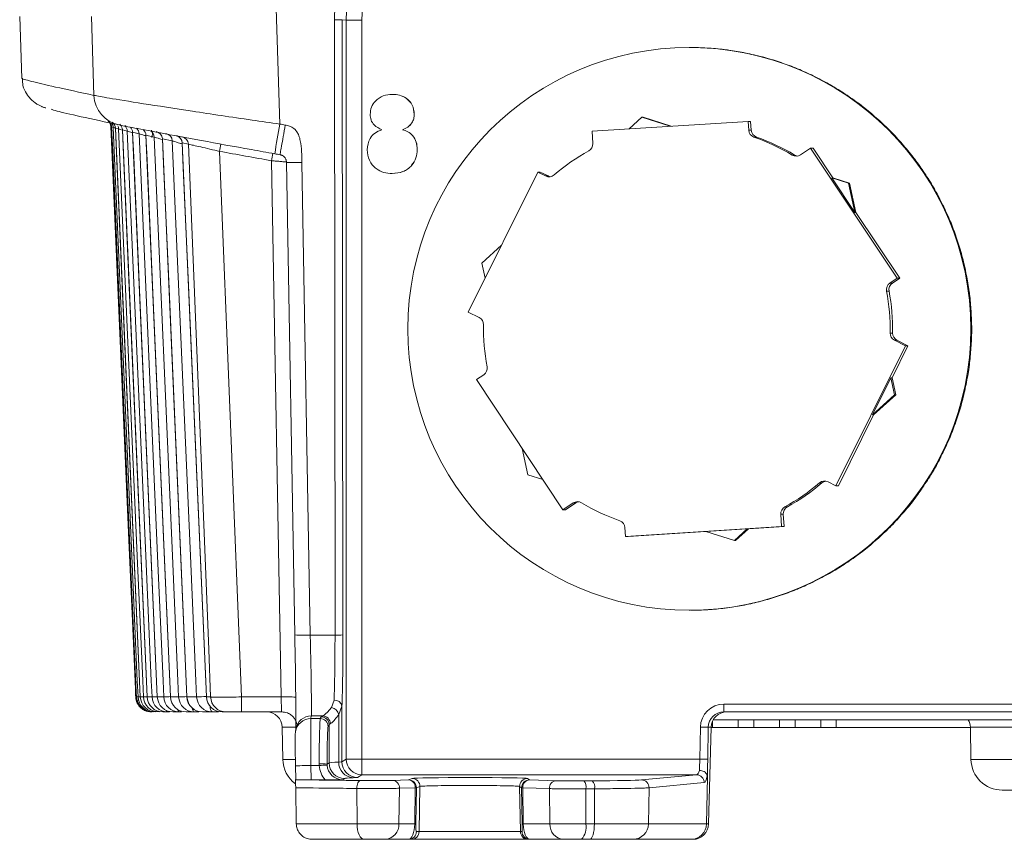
# Model space of a CAD drawing. Header units: millimetres. Extents: x 0 to 420, y 0 to 297.
# Tile 7 of 30: x 43 to 75, y 195 to 221. Entities that reach past the tile are written whole.
import ezdxf

# ---------------------------------------------------------------- set-up
doc = ezdxf.new("R2010")
doc.units = ezdxf.units.MM

msp = doc.modelspace()

# ---------------------------------------------------------------- linework, layer by layer
at = {"color": 7, "linetype": 'Continuous', "lineweight": 15}
for p, q in [((43.17165, 221.42808), (43.24114, 219.43836)), ((64.6738, 220.43383), (64.64456, 220.43383)), ((55.12144, 218.92933), (55.1229, 218.92933)), ((55.82462, 218.29693), (55.82609, 218.29693)), ((62.71525, 217.82244), (63.12547, 218.19592)), ((63.12547, 218.19592), (64.03502, 217.9059)), ((63.1625, 218.19592), (63.12547, 218.19592)), ((64.06593, 217.90785), (63.1625, 218.19592)), ((46.09246, 217.90111), (46.89151, 199.59971)), ((66.53, 218.06367), (61.52523, 217.74719)), ((66.54781, 217.78206), (66.53, 218.06367)), ((66.61042, 218.06367), (66.53, 218.06367)), ((66.62823, 217.78206), (66.61042, 218.06367)), ((46.24087, 217.848), (47.03797, 199.5997)), ((46.46517, 217.79024), (47.26014, 199.59969)), ((46.79109, 217.7134), (47.58324, 199.59967)), ((47.21885, 217.61776), (48.00747, 199.59966)), ((55.4449, 217.79714), (55.44637, 217.79714)), ((61.52523, 217.74719), (61.5501, 217.35391)), ((47.74868, 217.50367), (48.53309, 199.59963)), ((47.75, 217.50455), (47.75271, 217.50385)), ((48.38085, 217.37158), (49.1604, 199.59961)), ((48.38271, 217.37243), (48.38532, 217.37177)), ((55.92106, 217.16022), (55.92252, 217.16022)), ((68.53534, 217.20891), (68.2072, 216.99073)), ((71.31178, 213.03268), (68.53534, 217.20891)), ((68.61575, 217.20891), (68.53534, 217.20891)), ((69.25006, 216.2548), (68.61575, 217.20891)), ((51.99464, 201.59145), (51.72489, 216.75154)), ((55.11741, 216.38969), (55.11888, 216.38969)), ((59.78236, 216.43782), (57.55404, 211.94512)), ((60.03513, 216.31243), (59.78236, 216.43782)), ((59.86278, 216.43782), (59.78236, 216.43782)), ((60.11555, 216.31243), (59.86278, 216.43782)), ((69.21303, 216.2548), (69.25006, 216.2548)), ((69.21303, 216.2548), (69.95097, 215.14483)), ((69.21303, 216.2548), (69.74574, 216.08494)), ((69.78278, 216.08494), (69.25006, 216.2548)), ((69.74574, 216.08494), (69.95097, 215.14483)), ((69.78278, 216.08494), (69.74574, 216.08494)), ((69.988, 215.14483), (69.78278, 216.08494)), ((69.988, 215.14483), (69.95097, 215.14483)), ((71.3922, 213.03268), (69.988, 215.14483)), ((57.98725, 213.51782), (58.61966, 214.09359)), ((58.09324, 213.03226), (57.98725, 213.51782)), ((71.07682, 212.87646), (71.31178, 213.03268)), ((71.15724, 212.87646), (71.3922, 213.03268)), ((71.3922, 213.03268), (71.31178, 213.03268)), ((57.55404, 211.94512), (57.90705, 211.77002)), ((71.57424, 210.86855), (71.22124, 211.04365)), ((71.65466, 210.86855), (71.30166, 211.04365)), ((69.34593, 206.37585), (71.57424, 210.86855)), ((71.14558, 209.84215), (71.65466, 210.86855)), ((71.65466, 210.86855), (71.57424, 210.86855)), ((58.05146, 209.93721), (57.8165, 209.78098)), ((57.8165, 209.78098), (60.59295, 205.60476)), ((71.10854, 209.84215), (70.51629, 208.64805)), ((71.10854, 209.84215), (71.14558, 209.84215)), ((71.10854, 209.84215), (71.2278, 209.29585)), ((71.26483, 209.29585), (71.14558, 209.84215)), ((71.2278, 209.29585), (70.51629, 208.64805)), ((70.55332, 208.64805), (71.26483, 209.29585)), ((71.26483, 209.29585), (71.2278, 209.29585)), ((69.42634, 206.37585), (70.55332, 208.64805)), ((70.55332, 208.64805), (70.51629, 208.64805)), ((59.46931, 206.72873), (59.28529, 207.57169)), ((59.94697, 206.57642), (59.46931, 206.72873)), ((69.09315, 206.50124), (69.34593, 206.37585)), ((69.42634, 206.37585), (69.34593, 206.37585)), ((60.59295, 205.60476), (60.92109, 205.82294)), ((60.67336, 205.60476), (60.59295, 205.60476)), ((60.67336, 205.60476), (61.0015, 205.82294)), ((67.60305, 205.06648), (67.57818, 205.45976)), ((67.68347, 205.06648), (67.6586, 205.45976)), ((62.58048, 205.03161), (62.59828, 204.75)), ((62.59828, 204.75), (67.60305, 205.06648)), ((66.50304, 204.99418), (65.17284, 204.91006)), ((66.08958, 204.61775), (65.17284, 204.91006)), ((66.50304, 204.99418), (66.08958, 204.61775)), ((66.12662, 204.61775), (66.54007, 204.99418)), ((66.50304, 204.99418), (66.54007, 204.99418)), ((66.54007, 204.99418), (67.68347, 205.06648)), ((67.68347, 205.06648), (67.60305, 205.06648)), ((62.6787, 204.75), (62.59828, 204.75)), ((62.6787, 204.75), (65.17897, 204.90811)), ((66.12662, 204.61775), (66.08958, 204.61775)), ((64.64456, 202.37983), (64.6738, 202.37983)), ((46.91038, 199.7423), (46.91891, 199.59971)), ((47.03797, 199.5997), (47.03809, 199.59971)), ((47.26014, 199.59969), (47.26044, 199.59971)), ((47.41101, 199.12008), (47.39308, 199.12008)), ((47.9153, 199.12008), (47.76116, 199.12008)), ((47.97109, 199.12008), (47.9153, 199.12008)), ((48.29057, 199.12008), (48.08426, 199.12008)), ((48.36433, 199.12008), (48.29057, 199.12008)), ((48.7671, 199.12008), (48.50849, 199.12008)), ((48.92095, 199.12008), (48.7671, 199.12008)), ((49.34516, 199.12008), (49.03411, 199.12008)), ((49.54825, 199.12008), (49.34516, 199.12008)), ((49.79189, 199.12008), (49.66141, 199.12008)), ((51.57305, 199.12008), (50.28604, 199.12008)), ((103.38612, 199.12008), (65.75355, 199.12008)), ((51.59265, 198.62734), (51.61061, 197.59808)), ((65.26106, 195.52561), (65.34534, 198.62734)), ((65.3876, 198.61859), (65.34511, 198.61859)), ((65.3876, 198.61859), (65.3876, 198.82025)), ((66.21447, 198.61859), (65.3876, 198.61859)), ((81.39018, 198.86934), (65.41246, 198.86934)), ((66.21447, 198.61859), (66.21447, 198.86934)), ((66.71059, 198.61859), (66.21447, 198.61859)), ((66.71059, 198.61859), (66.71059, 198.86934)), ((67.53745, 198.61859), (66.71059, 198.61859)), ((67.53745, 198.61859), (67.53745, 198.86934)), ((68.03357, 198.61859), (67.53745, 198.61859)), ((68.03357, 198.61859), (68.03357, 198.86934)), ((68.86044, 198.61859), (68.03357, 198.61859)), ((68.86044, 198.61859), (68.86044, 198.86934)), ((69.35656, 198.61859), (68.86044, 198.61859)), ((69.35656, 198.61859), (69.35656, 198.86934)), ((73.65776, 198.61859), (69.35656, 198.61859)), ((73.6576, 198.62734), (73.67557, 197.59808)), ((52.01339, 198.48609), (52.00656, 198.39426)), ((52.02805, 198.57339), (52.01339, 198.48609)), ((52.02257, 196.94776), (52.01481, 197.39263)), ((65.22197, 197.03911), (65.19557, 195.52561)), ((52.02257, 196.94776), (52.02086, 196.94459)), ((52.5194, 196.93901), (52.97113, 196.93901)), ((59.20403, 196.72874), (59.22932, 195.27923)), ((52.04248, 195.52561), (52.02212, 196.68694)), ((75.19223, 196.61258), (74.67842, 196.61258)), ((54.22253, 195.03286), (52.54616, 195.03286)), ((54.8984, 195.03286), (54.22253, 195.03286)), ((55.64153, 195.03286), (54.8984, 195.03286)), ((55.72984, 195.03286), (55.64153, 195.03286)), ((59.47996, 195.03286), (55.72984, 195.03286)), ((59.52982, 195.03286), (59.47996, 195.03286)), ((60.60999, 195.03286), (59.52982, 195.03286)), ((61.19048, 195.03286), (60.60999, 195.03286)), ((61.45292, 195.03286), (61.19048, 195.03286)), ((62.8402, 195.03286), (61.45292, 195.03286)), ((64.6946, 195.03286), (62.8402, 195.03286)), ((64.75967, 195.03286), (64.6946, 195.03286))]:
    msp.add_line(p, q, dxfattribs=at)
at = {"color": 8, "linetype": 'Continuous', "lineweight": 0}
for p, q in [((45.55222, 218.89893), (45.47128, 221.42808)), ((53.28261, 201.5827), (53.26389, 221.3172)), ((53.63964, 221.31418), (53.51699, 221.32595)), ((53.51699, 221.32595), (53.53571, 201.59145)), ((53.63964, 197.60691), (53.63964, 221.31418)), ((53.63964, 221.31418), (54.14582, 221.31418)), ((54.14582, 221.31418), (54.14582, 197.60691)), ((46.16882, 217.86938), (46.11807, 217.88667)), ((46.34413, 217.82115), (46.24096, 217.84846)), ((46.62109, 217.75367), (46.46544, 217.79089)), ((46.99986, 217.66719), (46.79164, 217.71418)), ((47.48065, 217.56203), (47.21975, 217.61862)), ((66.54781, 217.78206), (66.62823, 217.78206)), ((66.79573, 217.56118), (66.71531, 217.56118)), ((48.06375, 217.43858), (47.75, 217.50455)), ((48.58492, 217.3309), (48.38271, 217.37243)), ((67.93859, 216.985), (68.01901, 216.985)), ((51.55144, 199.59971), (51.24388, 216.80259)), ((52.22142, 216.74279), (52.49117, 201.5827)), ((60.03513, 216.31243), (60.11555, 216.31243)), ((71.07682, 212.87646), (71.15724, 212.87646)), ((71.04971, 212.62095), (70.96929, 212.62095)), ((71.08197, 211.27342), (71.16239, 211.27342)), ((71.30166, 211.04365), (71.22124, 211.04365)), ((68.89854, 206.46661), (68.81812, 206.46661)), ((61.0015, 205.82294), (60.92109, 205.82294)), ((67.70752, 205.69526), (67.78794, 205.69526)), ((67.6586, 205.45976), (67.57818, 205.45976)), ((52.49117, 201.5827), (53.28261, 201.5827)), ((46.88124, 199.89161), (46.90237, 199.92563)), ((46.89151, 199.59971), (46.89276, 199.59971)), ((46.91891, 199.59971), (46.96672, 199.59971)), ((47.03809, 199.59971), (47.14025, 199.59971)), ((47.26044, 199.59971), (47.41472, 199.59971)), ((47.58324, 199.59967), (47.58381, 199.59971)), ((47.58381, 199.59971), (47.7903, 199.59971)), ((48.00747, 199.59966), (48.0084, 199.59971)), ((48.0084, 199.59971), (48.26722, 199.59971)), ((48.53309, 199.59963), (48.53445, 199.59971)), ((48.53445, 199.59971), (48.84576, 199.59971)), ((49.16039, 199.59961), (49.16228, 199.59971)), ((49.16228, 199.59971), (49.29287, 199.59971)), ((50.28118, 199.59971), (51.55144, 199.59971)), ((53.16821, 199.2574), (53.25403, 199.49898)), ((53.50616, 199.29935), (53.40273, 199.03362)), ((53.50616, 199.29935), (53.50616, 197.52117)), ((65.75112, 199.37083), (103.38369, 199.37083)), ((47.44581, 199.12882), (47.46768, 199.12008)), ((52.52237, 198.99112), (52.50771, 198.90382)), ((52.88349, 198.99112), (52.52237, 198.99112)), ((52.81035, 198.90382), (52.84165, 198.96418)), ((53.40273, 197.5093), (53.40273, 199.03362)), ((52.02627, 198.62734), (51.59265, 198.62734)), ((52.50771, 198.90382), (52.81035, 198.90382)), ((53.09243, 198.71377), (53.06114, 198.65341)), ((53.09243, 197.48558), (53.09243, 198.71377)), ((64.98113, 197.60691), (64.99902, 198.63171)), ((64.99902, 198.63171), (65.25216, 198.62734)), ((65.25216, 198.62734), (65.23427, 197.60253)), ((65.34534, 198.62734), (65.25216, 198.62734)), ((75.18231, 198.62734), (73.6576, 198.62734)), ((51.61061, 197.59808), (52.01142, 197.59808)), ((52.51134, 197.40138), (52.5194, 196.93901)), ((52.77701, 197.40138), (52.51134, 197.40138)), ((52.77701, 197.40138), (52.77578, 197.45342)), ((53.02887, 197.44475), (53.09243, 197.48558)), ((53.02887, 197.44475), (53.02968, 197.41583)), ((53.50616, 197.52117), (53.63964, 197.60691)), ((53.63964, 197.60691), (54.14582, 197.60691)), ((54.14582, 197.60691), (64.98113, 197.60691)), ((64.98113, 197.60691), (65.23427, 197.60253)), ((73.67557, 197.59808), (76.71898, 197.59808)), ((54.14104, 197.10548), (54.00756, 197.01974)), ((64.87373, 197.10548), (54.14104, 197.10548)), ((63.10652, 196.93995), (64.87373, 197.10548)), ((53.59383, 196.98415), (53.53025, 196.94331)), ((55.13144, 196.92485), (55.64232, 196.94003)), ((55.64232, 196.94003), (55.75508, 196.98383)), ((56.00558, 196.72874), (55.89282, 196.68494)), ((56.00558, 196.72874), (55.98031, 195.27923)), ((59.26803, 196.68494), (59.20403, 196.72874)), ((59.45462, 196.98383), (59.51861, 196.94003)), ((59.51861, 196.94003), (60.3744, 196.91373)), ((65.12024, 196.8504), (63.35303, 196.68486)), ((53.99005, 195.52561), (53.98083, 196.66444)), ((55.34738, 196.66976), (55.33018, 195.52561)), ((55.85826, 196.68494), (55.34738, 196.66976)), ((55.83827, 195.52561), (55.85826, 196.68494)), ((55.89282, 196.68494), (55.87283, 195.52561)), ((59.28813, 195.52561), (59.26803, 196.68494)), ((60.15611, 196.65864), (59.30033, 196.68494)), ((59.30033, 196.68494), (59.32043, 195.52561)), ((60.17333, 195.52561), (60.15611, 196.65864)), ((61.32959, 196.65236), (61.32434, 195.52561)), ((61.60637, 196.65379), (61.32959, 196.65236)), ((61.60057, 195.52561), (61.60637, 196.65379)), ((63.35303, 196.68486), (63.33314, 195.52561)), ((52.04248, 195.52561), (53.99005, 195.52561)), ((53.99005, 195.52561), (55.33018, 195.52561)), ((55.33018, 195.52561), (55.83827, 195.52561)), ((59.32043, 195.52561), (60.17333, 195.52561)), ((60.17333, 195.52561), (61.32434, 195.52561)), ((61.32434, 195.52561), (61.60057, 195.52561)), ((61.60057, 195.52561), (63.33314, 195.52561)), ((63.33314, 195.52561), (65.19557, 195.52561)), ((65.19557, 195.52561), (65.26106, 195.52561)), ((55.892, 195.27923), (55.98031, 195.27923)), ((55.98031, 195.27923), (59.22932, 195.27923)), ((59.22932, 195.27923), (59.27918, 195.27923))]:
    msp.add_line(p, q, dxfattribs=at)
at = {"color": 8, "linetype": 'Continuous', "lineweight": 0, "flags": 128}
for points in [[(51.39598, 221.68758), (51.4497, 220.01038), (51.51483, 217.97725)], [(46.88124, 199.89161), (46.84958, 200.61688), (46.67457, 204.62506), (46.09504, 217.89816)], [(46.96672, 199.59971), (46.9439, 200.12213), (46.76885, 204.13031), (46.16882, 217.86938)], [(46.24096, 217.84846), (46.27609, 217.04442), (46.45117, 213.03624), (47.03809, 199.59971)], [(47.14025, 199.59971), (47.11743, 200.12213), (46.9423, 204.13031), (46.34413, 217.82115)], [(46.46544, 217.79089), (46.50057, 216.98703), (46.67574, 212.97886), (47.26044, 199.59971)], [(47.41472, 199.59971), (47.39189, 200.12213), (47.21666, 204.1303), (46.62109, 217.75367)], [(46.79164, 217.71418), (46.82678, 216.91056), (47.00206, 212.90239), (47.58381, 199.59971)], [(47.7903, 199.59971), (47.76745, 200.12212), (47.59209, 204.13029), (46.99986, 217.66719)], [(47.21975, 217.61862), (47.25491, 216.8153), (47.43033, 212.80714), (48.0084, 199.59971)], [(48.26722, 199.59971), (48.24434, 200.12212), (48.06883, 204.13028), (47.48065, 217.56203)], [(47.75, 217.50455), (47.78518, 216.7016), (47.96079, 212.69344), (48.53445, 199.59971)], [(48.84576, 199.59971), (48.82287, 200.12212), (48.64715, 204.13027), (48.06375, 217.43858)], [(48.38271, 217.37243), (48.4179, 216.5699), (48.59372, 212.56175), (49.16228, 199.59971)], [(49.29287, 199.59971), (49.23204, 201.12261), (48.91215, 209.13271), (48.58492, 217.3309)], [(49.5823, 217.1008), (49.93156, 208.35237), (50.28118, 199.59971)], [(48.70602, 199.24229), (48.71546, 199.2038), (48.73154, 199.15789), (48.74897, 199.12962), (48.7671, 199.12008)], [(47.60672, 199.14446), (47.61943, 199.12961), (47.64107, 199.12008)], [(52.51134, 197.40138), (52.41361, 197.39967), (52.31983, 197.39803), (52.23359, 197.39652), (52.15822, 197.39519), (52.0966, 197.39411), (52.05111, 197.3933), (52.02349, 197.3928), (52.01481, 197.39263)], [(54.09703, 196.91953), (54.07432, 196.91394), (54.0525, 196.89891), (54.03239, 196.87501), (54.01477, 196.84317), (54.00032, 196.80462), (53.9896, 196.76083), (53.98301, 196.7135), (53.98083, 196.66444)], [(53.99005, 195.52561), (53.99519, 195.42902), (54.00889, 195.3364), (54.03061, 195.25121), (54.05955, 195.17666), (54.09461, 195.11556), (54.13448, 195.0702), (54.17767, 195.04228), (54.22253, 195.03286)], [(61.60057, 195.52561), (61.5973, 195.42902), (61.5886, 195.3364), (61.57481, 195.25121), (61.55643, 195.17666), (61.53416, 195.11556), (61.50883, 195.0702), (61.48141, 195.04228), (61.45292, 195.03286)]]:
    msp.add_lwpolyline(points, dxfattribs=at)
at = {"color": 7, "linetype": 'Continuous', "lineweight": 15, "flags": 128}
msp.add_lwpolyline([(46.11807, 217.88667), (46.15318, 217.08251), (46.32821, 213.07433), (46.91038, 199.7423)], dxfattribs=at)
at = {"color": 7, "linetype": 'Continuous', "lineweight": 15}
msp.add_circle((64.64464, 211.40713), 9.02671, dxfattribs=at)
at = {"color": 8, "linetype": 'Continuous', "lineweight": 0}
for centre, radius, start, end in [((53.32341, 223.26027), 1.94397, 268.2455, 275.714883), ((46.55141, 218.93045), 0.99969, 181.806749, 259.155656), ((118.59169, 205.85645), 68.16318, 169.7571761, 170.5698781), ((46.7494, 217.6565), 0.25069, 2.445518, 47.301777), ((47.23037, 217.55152), 0.2505, 2.403733, 55.393536), ((47.08276, 217.66005), 0.34491, 340.042286, 21.540355), ((47.81392, 217.4284), 0.25003, 2.33451, 79.379493), ((48.13289, 217.36232), 0.25002, 2.317303, 72.877108), ((48.33527, 217.3209), 0.24986, 2.293502, 79.445816), ((16.39309, 223.18802), 33.74282, 349.606928, 350.013694), ((21.6559, 222.10742), 30.05977, 349.835434, 350.292042), ((52.30434, 205.07299), 3.4953, 264.916658, 273.064017), ((53.34211, 203.52554), 1.94376, 268.245923, 275.716144), ((47.07524, 199.90124), 0.19424, 182.840159, 209.930979), ((47.09363, 199.61118), 0.20121, 183.269461, 226.452764), ((46.83235, 203.28523), 3.68797, 272.087982, 273.097453), ((47.46771, 199.62155), 0.50147, 182.496519, 269.996707), ((48.93233, 160.88927), 38.7519, 92.484483, 92.650593), ((47.64116, 199.62147), 0.50139, 182.487582, 269.989466), ((47.76131, 199.62142), 0.50133, 182.481914, 269.983211), ((51.24116, 115.72753), 83.95941, 92.4973423, 92.6121513), ((47.91551, 199.62134), 0.50126, 182.473332, 269.976459), ((48.08453, 199.62127), 0.50119, 182.465753, 269.9687), ((53.30219, 78.20475), 121.52002, 92.4992923, 92.5997059), ((48.29093, 199.62118), 0.50109, 182.455616, 269.959232), ((48.50893, 199.62107), 0.50099, 182.444278, 269.949252), ((57.40187, -2.95106), 202.75665, 92.5084828, 92.5821798), ((48.76764, 199.62095), 0.50087, 182.43087, 269.937921), ((49.03475, 199.62083), 0.50074, 182.417106, 269.926081), ((59.44252, -35.43409), 235.27256, 92.5057371, 92.5814955), ((49.34593, 199.62069), 0.50061, 182.402524, 269.911631), ((49.66231, 199.62054), 0.50045, 182.385487, 269.897912), ((49.79284, 199.62048), 0.5004, 182.378973, 269.891605), ((62.42653, 199.48307), 12.14592, 179.449787, 181.712573), ((51.72556, 195.17795), 4.42519, 86.145591, 92.254993), ((49.51888, 199.28671), 0.24072, 177.353378, 223.80503), ((53.12411, 198.9764), 0.28444, 11.605491, 81.080339), ((53.27413, 199.26533), 0.23451, 8.342029, 94.916755), ((65.75113, 198.61861), 0.75223, 90.001153, 179.001518), ((72.21344, 199.30824), 6.46263, 179.445024, 181.66834), ((47.94243, 199.19062), 0.07557, 197.413313, 248.96225), ((48.33398, 199.20743), 0.09753, 184.304036, 243.574454), ((52.52205, 198.49016), 0.50096, 89.963796, 170.43649), ((52.84149, 198.71324), 0.25094, 0.12256, 89.962615), ((52.88056, 198.73962), 0.25152, 0.248832, 89.331972), ((52.50738, 198.40287), 0.50095, 89.96286, 170.437425), ((52.81019, 198.65287), 0.25095, 0.123528, 89.963349), ((52.83535, 195.49464), 1.95968, 84.332876, 91.742003), ((59.54734, 81.20542), 116.39304, 93.2100726, 93.3346562), ((53.59408, 197.4858), 0.50165, 180.02613, 269.971316), ((53.89128, 197.49613), 0.48873, 178.455113, 267.463536), ((54.00781, 197.52139), 0.50165, 180.025952, 269.971494), ((54.14128, 197.60713), 0.50164, 180.02517, 269.972276), ((40.71888, 197.48426), 13.42751, 358.38354, 0.523361), ((64.87065, 196.85585), 0.24965, 358.747085, 89.293999), ((55.10958, 196.68741), 0.23845, 355.756044, 84.739699), ((55.62045, 196.70258), 0.23846, 355.758625, 84.739068), ((55.64203, 196.68921), 0.25083, 359.026501, 89.934158), ((55.75479, 196.733), 0.25083, 359.028023, 89.932636), ((59.45481, 196.73301), 0.25082, 90.044182, 180.975568), ((59.51881, 196.68921), 0.25082, 90.045056, 180.974695), ((59.53901, 196.70164), 0.23926, 94.889312, 184.001604), ((60.39479, 196.67534), 0.23926, 94.888777, 184.002138), ((61.02932, 196.70986), 0.30573, 349.159923, 40.263436), ((61.32432, 196.71035), 0.28766, 348.660476, 43.641001), ((63.10345, 196.69032), 0.24964, 358.746604, 89.294452), ((55.87554, 197.66999), 0.9852, 268.994908, 271.005092), ((59.28418, 197.52303), 0.83824, 268.895974, 271.104026), ((54.86165, 195.50062), 0.4692, 274.492563, 3.052777), ((55.85555, 196.47745), 0.952, 268.95985, 271.04015), ((59.30428, 196.33482), 0.80937, 268.856723, 271.143277), ((60.64396, 195.50282), 0.47118, 177.227565, 265.865432), ((60.76452, 195.41313), 0.571, 318.243043, 11.360374), ((62.83602, 195.52998), 0.49714, 270.481707, 359.496206), ((55.64141, 195.28349), 0.25063, 270.028754, 359.026999), ((55.72972, 195.28349), 0.25063, 270.028754, 359.026999), ((59.48, 195.28357), 0.25071, 180.992321, 269.990256), ((59.52985, 195.28357), 0.25071, 180.990974, 269.991603)]:
    msp.add_arc(centre, radius, start, end, dxfattribs=at)
at = {"color": 7, "linetype": 'Continuous', "lineweight": 15}
for centre, radius, start, end in [((64.67388, 211.41283), 9.021, 89.618427, 90.118736), ((64.66607, 211.35037), 9.08398, 82.119063, 82.61591), ((64.71112, 211.54604), 8.88286, 74.612767, 75.120837), ((64.61702, 211.27117), 9.17401, 67.121852, 67.613823), ((64.64861, 211.36478), 9.07591, 59.616439, 60.113716), ((64.66841, 211.40046), 9.03518, 52.117292, 52.616828), ((45.84456, 217.88725), 0.25072, 2.495741, 47.81618), ((45.86767, 217.87578), 0.25063, 2.490334, 33.561081), ((45.91839, 217.85849), 0.25067, 2.48825, 35.712969), ((45.99042, 217.83754), 0.25079, 2.494546, 51.952617), ((46.09359, 217.81027), 0.25078, 2.486987, 26.69876), ((46.21497, 217.78006), 0.25071, 2.475615, 48.956713), ((46.37063, 217.7429), 0.25068, 2.463378, 47.73493), ((46.54122, 217.70346), 0.25064, 2.451608, 44.298604), ((46.96947, 217.60806), 0.25049, 2.415247, 50.759059), ((47.50007, 217.49425), 0.25015, 2.361537, 79.33537), ((66.79805, 217.79788), 0.25075, 183.61714, 250.731247), ((66.87847, 217.79788), 0.25075, 183.61714, 250.731247), ((64.564, 211.40709), 6.51927, 58.826368, 70.731679), ((64.64442, 211.40709), 6.51927, 58.826368, 70.731679), ((64.74661, 211.4801), 8.9235, 44.612989, 45.118773), ((61.29984, 217.33809), 0.25076, 298.830519, 3.617606), ((64.56434, 211.40704), 6.51935, 118.82868, 130.733919), ((68.06837, 217.19953), 0.25073, 238.827291, 303.618994), ((68.1488, 217.19953), 0.25073, 238.826396, 260.770822), ((64.5903, 211.34348), 9.13154, 37.120237, 37.614511), ((60.14655, 216.53705), 0.25073, 243.616918, 310.734733), ((60.22688, 216.53678), 0.25045, 243.607859, 260.782115), ((64.61968, 211.37595), 9.08899, 29.619922, 30.116517), ((64.425, 211.30455), 9.29564, 22.125728, 22.611255), ((64.7943, 211.43934), 8.90179, 14.612104, 15.119129), ((71.21566, 212.66765), 0.25076, 123.620406, 190.732379), ((71.29608, 212.66765), 0.25076, 123.620406, 190.732379), ((64.5637, 211.40685), 6.51963, 358.827334, 10.732431), ((64.64382, 211.40682), 6.51993, 358.827612, 10.732154), ((64.76026, 211.41841), 8.93935, 7.113545, 7.618434), ((57.79562, 211.54539), 0.25075, 358.825421, 63.615996), ((64.56493, 211.40685), 6.51999, 178.827661, 190.732105), ((71.33267, 211.26829), 0.25075, 178.827482, 243.616117), ((71.41309, 211.26829), 0.25075, 178.827482, 243.616117), ((64.55878, 211.40681), 9.1416, 359.623077, 0.116809), ((57.91263, 210.14602), 0.25075, 303.619397, 10.732791), ((64.61639, 211.4143), 9.08448, 352.120768, 352.61761), ((64.67438, 211.40655), 9.02597, 344.618186, 345.118246), ((64.69105, 211.39935), 9.00783, 337.118346, 337.619414), ((64.60537, 211.44619), 9.10562, 329.621125, 330.116814), ((68.98173, 206.27663), 0.25073, 63.616707, 130.734944), ((69.06216, 206.27661), 0.25074, 99.228429, 130.733566), ((64.56405, 211.40645), 6.51914, 298.828592, 310.734187), ((64.64447, 211.40645), 6.51914, 298.828592, 310.734187), ((61.05991, 205.61416), 0.25072, 58.824486, 123.621004), ((61.14058, 205.61349), 0.25141, 99.262864, 123.586394), ((64.62542, 211.44354), 9.08746, 322.121451, 322.618124), ((64.56422, 211.40647), 6.51914, 238.826402, 250.73193), ((67.82843, 205.47559), 0.25075, 118.829046, 183.619462), ((67.90886, 205.47558), 0.25076, 118.830172, 183.616943), ((62.33022, 205.01579), 0.25076, 3.617686, 70.729771), ((64.54964, 211.5309), 9.20231, 314.624483, 315.114942), ((64.63606, 211.45513), 9.08814, 307.122857, 307.619487), ((64.63456, 211.47456), 9.10516, 299.621043, 300.116746), ((64.68126, 211.38817), 9.00684, 292.117944, 292.619039), ((64.64921, 211.5959), 9.21765, 277.123852, 277.613501), ((64.6308, 211.56791), 9.19369, 284.623475, 285.114386), ((47.53906, 199.62153), 0.50144, 182.49412, 269.992295), ((47.76116, 199.62158), 0.5015, 182.502385, 270), ((48.08426, 199.62158), 0.5015, 182.504047, 270), ((48.50849, 199.62158), 0.5015, 182.506134, 270), ((49.03411, 199.62158), 0.5015, 182.508649, 270), ((49.66141, 199.62158), 0.5015, 182.511595, 270), ((51.09122, 198.61858), 0.5015, 1, 90), ((65.75357, 198.6186), 0.50149, 90.001357, 179.0016), ((65.84676, 198.61859), 0.50149, 90.001605, 179.000927), ((73.15618, 198.61858), 0.5015, 1, 30), ((52.61346, 197.61558), 1.003, 181, 233.181964), ((74.67842, 197.61558), 1.003, 181, 270), ((64.75965, 195.53435), 0.50149, 270.001357, 359.0016)]:
    msp.add_arc(centre, radius, start, end, dxfattribs=at)
at = {"color": 8, "linetype": 'Continuous', "lineweight": 0}
for centre, major_axis, ratio, start_param, end_param in [((56.14716, 221.31409), (2.05721, -1.43376), 0.99997628, 3.45358099, 3.75024143), ((56.02243, 221.31708), (1.96238, -1.94064), 0.99900603, 3.78725064, 3.92187151), ((56.15203, 221.31409), (1.96195, -0.41915), 0.99988859, 3.0553869, 3.35204735), ((121.16868, 612.0418), (-262.82283, 301.876), 0.99965741, 2.25012417, 2.25056108), ((121.16103, 612.08774), (-267.79127, 299.18514), 0.99957315, 2.23202933, 2.23623428), ((52.46865, 201.49519), (-0.05252, 2.5075), 0.00971415, 3.19374905, 4.74709208), ((53.21015, 201.49519), (0, 2.5075), 0.02891807, 3.7915725, 4.74729557), ((53.4608, 201.49519), (0, 2.75825), 0.02717265, 3.7915725, 4.74729557), ((51.55555, 199.62158), (-0.01751, 0.5015), 0.00970658, 1.61409068, 3.14125378), ((57.60414, 198.95982), (4.76425, 0.00243), 0.05240529, 3.00616406, 3.11439403), ((52.52595, 197.40138), (-0.01751, 1.5045), 0.00971709, 0.0522468, 1.57068325), ((52.81226, 197.40138), (0, 1.5045), 0.02426361, 0.05235988, 1.53620114), ((53.06292, 197.40138), (0, 1.25375), 0.02717265, 0.05235988, 1.53620114), ((57.60427, 198.70942), (4.5135, 0.00243), 0.05531669, 3.006161, 3.11439097), ((53.52809, 197.44496), (0.48962, 0.57138), 0.99969182, 2.33708789, 3.01669002), ((53.53052, 197.44496), (0.36432, 0.34512), 0.99930545, 2.441008, 3.95384633), ((57.60427, 197.48436), (4.5135, 0.00068), 0.01551488, 2.76761399, 3.11441846), ((52.00222, 197.52178), (1.5045, 0.00034), 0.02327232, 5.90920371, 6.25600819), ((64.97626, 197.60691), (0.01313, 0.5015), 0.00971175, 3.90570303, 4.71264327), ((65.22696, 197.60253), (0.01313, 0.75225), 0.00971545, 3.86603888, 4.71255857), ((52.0023, 197.02035), (2.006, 0.00034), 0.01745424, 5.90920602, 6.25601049), ((64.88466, 197.60691), (0.01442, 0.50148), 0.27398701, 3.16692147, 3.91332426), ((65.13113, 197.60253), (0.01381, 0.75225), 0.18597655, 3.16246022, 3.92988849), ((58.64437, 197.07203), (9.81043, 0.00166), 0.01745424, 3.97121761, 3.97904145), ((58.64437, 197.07203), (9.81043, 0.00166), 0.01745424, 4.0172979, 4.23042036), ((57.60435, 196.98293), (4.012, 0.00068), 0.01745424, 2.76761336, 3.11441784), ((54.45903, 196.93167), (0.78098, 0.00013), 0.01745424, 4.23042036, 5.74960117), ((57.60422, 196.98269), (1.851, 0.00031), 0.01745424, 0.02548955, 3.09666005), ((61.05424, 196.92055), (0.78079, 0.00013), 0.01745424, 3.65573374, 4.98254367), ((58.64437, 197.07203), (9.81043, 0.00166), 0.01745424, 4.98254367, 5.01120685), ((60.85959, 196.94689), (2.28575, 0.00039), 0.01745424, 5.01120685, 6.09863081), ((55.64627, 195.53436), (0.00555, 0.5015), 0.38301133, 3.1458349, 4.69917793), ((55.89674, 195.52998), (0.00478, 0.25075), 0.0949882, 1.59006145, 3.14340449), ((59.2746, 195.52998), (-0.0046, 0.25075), 0.05362822, 3.1406097, 4.69395273), ((59.52523, 195.53436), (-0.0055, 0.50149), 0.40855781, 1.58376804, 3.13711107)]:
    msp.add_ellipse(centre, major_axis=major_axis, ratio=ratio, start_param=start_param, end_param=end_param, dxfattribs=at)
at = {"color": 7, "linetype": 'Continuous', "lineweight": 15}
for centre, major_axis, ratio, start_param, end_param in [((64.6738, 211.40683), (0.03008, 9.02695), 0.99023437, 6.21873409, 6.27982061), ((64.6738, 211.40683), (9.09504, -0.58673), 0.99042068, 1.50700184, 1.56808837), ((64.6738, 211.40683), (0.62046, 9.00607), 0.99023526, 6.15265025, 6.21373677), ((64.6738, 211.40683), (9.0361, -1.1802), 0.99041834, 1.44217568, 1.5032622), ((64.6738, 211.40683), (1.20834, 8.94735), 0.99023775, 6.08657782, 6.14766434), ((64.6738, 211.40683), (8.93778, -1.76833), 0.99041447, 1.37732816, 1.43841468), ((64.6738, 211.40683), (1.79133, 8.851), 0.99024179, 6.02052744, 6.08161396), ((64.6738, 211.40683), (8.80056, -2.34848), 0.99040913, 1.31244897, 1.37353549), ((64.6738, 211.40683), (2.36707, 8.71737), 0.99024733, 5.9545094, 6.01559592), ((64.6738, 211.40683), (8.62513, -2.91803), 0.9904024, 1.24752835, 1.30861488), ((64.6738, 211.40683), (2.9332, 8.54693), 0.99025425, 5.88853341, 5.94961994), ((64.6738, 211.40683), (8.41236, -3.47447), 0.99039441, 1.18255725, 1.24364378), ((64.6738, 211.40683), (3.48739, 8.3403), 0.99026244, 5.82260849, 5.88369501), ((64.6738, 211.40683), (8.16327, -4.01534), 0.99038529, 1.11752748, 1.178614), ((121.17842, 612.07681), (-263.42959, 302.67758), 0.99965825, 2.25029502, 2.25073192), ((64.6738, 211.40683), (4.02733, 8.09823), 0.99027175, 5.75674275, 5.81782927), ((64.6738, 211.40683), (7.87909, -4.53828), 0.99037518, 1.05243184, 1.11351837), ((64.6738, 211.40683), (4.55075, 7.82163), 0.99028202, 5.69094331, 5.75202983), ((64.6738, 211.40683), (7.56116, -5.04103), 0.99036427, 0.98726429, 1.04835081), ((64.6738, 211.40683), (5.05542, 7.51154), 0.99029308, 5.62521615, 5.68630267), ((64.6738, 211.40683), (7.21101, -5.52146), 0.99035272, 0.92201999, 0.98310651), ((64.6738, 211.40683), (5.53918, 7.16912), 0.99030472, 5.55956601, 5.62065254), ((64.6738, 211.40683), (6.83025, -5.97756), 0.99034075, 0.85669542, 0.91778194), ((64.6738, 211.40683), (5.9999, 6.79572), 0.99031676, 5.49399633, 5.55508285), ((64.6738, 211.40683), (6.42067, -6.40744), 0.99032855, 0.79128845, 0.85237497), ((64.6738, 211.40683), (6.43554, 6.39279), 0.99032898, 5.42850914, 5.48959566), ((64.6738, 211.40683), (-5.98411, 6.80936), 0.99031633, 3.867391, 3.92847752), ((64.6738, 211.40683), (6.84414, 5.96196), 0.99034118, 5.36310509, 5.42419161), ((64.6738, 211.40683), (-5.52255, 7.18169), 0.99030431, 3.80181844, 3.86290496), ((64.6738, 211.40683), (7.22385, 5.50497), 0.99035314, 5.29778339, 5.35886991), ((64.6738, 211.40683), (-5.03802, 7.52299), 0.99029268, 3.73616553, 3.79725205), ((64.6738, 211.40683), (7.5729, 5.02372), 0.99036466, 5.23254185, 5.29362838), ((64.6738, 211.40683), (-4.53265, 7.83193), 0.99028164, 3.67043574, 3.73152226), ((64.6738, 211.40683), (7.88966, 4.52022), 0.99037555, 5.16737692, 5.22846344), ((64.6738, 211.40683), (-4.00861, 8.10734), 0.9902714, 3.60463386, 3.66572039), ((64.6738, 211.40683), (8.17264, 3.99661), 0.99038563, 5.10228371, 5.16337023), ((64.6738, 211.40683), (-3.46813, 8.34817), 0.99026213, 3.53876591, 3.59985244), ((64.6738, 211.40683), (8.42046, 3.45516), 0.99039471, 5.03725612, 5.09834265), ((64.6738, 211.40683), (-2.91348, 8.55354), 0.99025398, 3.47283905, 3.53392557), ((64.6738, 211.40683), (8.63194, 2.89822), 0.99040266, 4.97228694, 5.03337346), ((64.6738, 211.40683), (-2.34698, 8.72269), 0.99024711, 3.40686143, 3.46794795), ((64.6738, 211.40683), (8.80604, 2.32824), 0.99040934, 4.90736794, 4.96845446), ((64.6738, 211.40683), (8.9419, 1.74777), 0.99041463, 4.84249004, 4.90357656), ((64.6738, 211.40683), (-1.77094, 8.85502), 0.99024163, 3.34084208, 3.4019286), ((64.6738, 211.40683), (-1.18774, 8.95005), 0.99023763, 3.27479075, 3.33587727), ((64.6738, 211.40683), (-0.00931, 9.027), 0.99023437, 3.14263369, 3.20372021), ((64.6738, 211.40683), (9.09639, 0.5658), 0.99042074, 4.71281784, 4.77390436), ((64.6738, 211.40683), (-0.59973, 9.00744), 0.9902352, 3.20871773, 3.26980426), ((64.6738, 211.40683), (9.03884, 1.15941), 0.99041845, 4.77764344, 4.83872997), ((51.96725, 201.48643), (-0.05252, 3.009), 0.00971545, 3.36942814, 4.74712597), ((52.02455, 197.39263), (-0.01751, 1.003), 0.00971545, 0.05219029, 1.57062673), ((52.52412, 196.94776), (0.50157, 0.00008), 0.01745168, 3.13217731, 3.61487103), ((52.52412, 196.94776), (0.50157, 0.00008), 0.01745168, 4.38167467, 4.70297363), ((64.6946, 195.53436), (0, 0.5015), 0.99910252, 3.14159265, 4.69493569)]:
    msp.add_ellipse(centre, major_axis=major_axis, ratio=ratio, start_param=start_param, end_param=end_param, dxfattribs=at)
at = {"color": 8, "linetype": 'Continuous', "lineweight": 0}
for points, knots in [([(43.27182, 219.43943), (43.26201, 219.43967), (43.19116, 219.44141), (43.50925, 219.35526), (44.21836, 219.18467), (45.10763, 218.99417), (45.55222, 218.89893)], [0, 0, 0, 0, 0.05082142, 0.367193, 0.68362797, 1, 1, 1, 1]), ([(45.55222, 218.89893), (45.67448, 218.87539), (45.91881, 218.82836), (47.07207, 218.64082), (48.66851, 218.39356), (50.24737, 218.1589), (51.21638, 218.02002), (51.51483, 217.97725)], [0, 0, 0, 0, 0.22286614, 0.44537855, 0.66955108, 0.8982224, 1, 1, 1, 1]), ([(46.24093, 217.84643), (46.22546, 217.85127), (46.18018, 217.86544), (46.17333, 217.86781), (46.16882, 217.86938)], [0, 0, 0, 0, 0.3418598, 1, 1, 1, 1]), ([(51.52227, 216.99409), (51.52429, 217.00815), (51.52834, 217.03626), (51.56581, 217.25487), (51.62042, 217.56877), (51.66481, 217.82079), (51.687, 217.9468)], [0, 0, 0, 0, 0.25000199, 0.49999907, 0.74999888, 1, 1, 1, 1]), ([(52.22142, 216.74279), (52.21702, 216.9767), (52.21155, 217.2676), (52.13365, 217.59794), (52.05865, 217.74678), (51.95066, 217.85445), (51.81681, 217.91852), (51.73224, 217.93694), (51.687, 217.9468)], [0, 0, 0, 0, 0.48111456, 0.59834867, 0.6970717, 0.82180925, 0.90468462, 1, 1, 1, 1]), ([(46.46548, 217.78294), (46.46354, 217.78354), (46.42037, 217.79688), (46.36759, 217.81345), (46.35193, 217.81859), (46.34413, 217.82115)], [0, 0, 0, 0, 0.02307314, 0.51323794, 1, 1, 1, 1]), ([(46.79166, 217.7005), (46.77411, 217.70589), (46.71364, 217.72448), (46.64572, 217.74564), (46.62928, 217.751), (46.62109, 217.75367)], [0, 0, 0, 0, 0.17032041, 0.58663433, 1, 1, 1, 1]), ([(47.21967, 217.59928), (47.18608, 217.60954), (47.10847, 217.63325), (47.02613, 217.65871), (47.00859, 217.66437), (46.99986, 217.66719)], [0, 0, 0, 0, 0.27680421, 0.63971315, 1, 1, 1, 1]), ([(47.74008, 217.48259), (47.73971, 217.4827), (47.68774, 217.49842), (47.60493, 217.52358), (47.50823, 217.5532), (47.48982, 217.55909), (47.48065, 217.56203)], [0, 0, 0, 0, 0.00241308, 0.3410595, 0.67172649, 1, 1, 1, 1]), ([(48.38214, 217.34221), (48.3637, 217.34772), (48.29248, 217.36899), (48.19146, 217.39945), (48.09371, 217.42912), (48.07371, 217.43544), (48.06375, 217.43858)], [0, 0, 0, 0, 0.10603008, 0.40950744, 0.70584596, 1, 1, 1, 1]), ([(49.5823, 217.1008), (49.53257, 217.11255), (49.37142, 217.15059), (49.10851, 217.21234), (48.84124, 217.27448), (48.64727, 217.31867), (48.60569, 217.32682), (48.58492, 217.3309)], [0, 0, 0, 0, 0.10282382, 0.33317307, 0.55747939, 0.7789512, 1, 1, 1, 1]), ([(51.74109, 216.75154), (51.73625, 216.75318), (51.72659, 216.75644), (51.64454, 216.76633), (51.52233, 216.77864), (51.38129, 216.79136), (51.28486, 216.79924), (51.24388, 216.80259)], [0, 0, 0, 0, 0.21052631, 0.42080607, 0.63096483, 0.84315428, 1, 1, 1, 1]), ([(51.72489, 216.75154), (51.73182, 216.74938), (51.74569, 216.74506), (51.86004, 216.7413), (52.02461, 216.74015), (52.15582, 216.74191), (52.22142, 216.74279)], [0, 0, 0, 0, 0.24999782, 0.50000199, 0.75000003, 1, 1, 1, 1]), ([(46.89276, 199.59971), (46.88943, 199.68326), (46.88555, 199.78056), (46.88178, 199.87786), (46.88124, 199.89161)], [0, 0, 0, 0, 0.85868599, 1, 1, 1, 1]), ([(49.29287, 199.59971), (49.29808, 199.59894), (49.31756, 199.59605), (49.42072, 199.59268), (49.64518, 199.59162), (49.94357, 199.59377), (50.16865, 199.59773), (50.28118, 199.59971)], [0, 0, 0, 0, 0.08344383, 0.31242969, 0.54152085, 0.77080131, 1, 1, 1, 1]), ([(52.88349, 198.99112), (52.89857, 198.99839), (52.95803, 199.02708), (53.07837, 199.15895), (53.16821, 199.2574)], [0, 0, 0, 0, 0.25352459, 1, 1, 1, 1]), ([(53.40273, 199.03362), (53.31741, 198.92533), (53.2031, 198.78027), (53.14644, 198.74872), (53.13207, 198.74072)], [0, 0, 0, 0, 0.74645391, 1, 1, 1, 1]), ([(59.20403, 196.72874), (59.18391, 196.73216), (59.14368, 196.739), (58.8803, 196.74825), (58.48558, 196.75549), (57.98082, 196.75971), (57.43455, 196.76032), (56.90731, 196.75723), (56.45835, 196.75081), (56.13976, 196.74178), (56.02292, 196.73391), (56.00819, 196.72952), (56.00558, 196.72874)], [0, 0, 0, 0, 0.10380976, 0.20762094, 0.31746972, 0.42729616, 0.53710485, 0.64690175, 0.75670518, 0.86652304, 0.97636521, 1, 1, 1, 1]), ([(53.98083, 196.66444), (53.83352, 196.66577), (53.13572, 196.67206), (52.51322, 196.68038), (52.02212, 196.68694)], [0, 0, 0, 0, 0.21109964, 1, 1, 1, 1]), ([(55.34738, 196.66976), (55.27857, 196.66851), (55.14095, 196.66601), (54.83058, 196.66365), (54.4864, 196.66271), (54.1921, 196.66319), (54.03392, 196.66413), (53.98083, 196.66444)], [0, 0, 0, 0, 0.22198207, 0.44396666, 0.6659299, 0.88787989, 1, 1, 1, 1]), ([(61.32959, 196.65236), (61.21467, 196.65208), (60.98484, 196.65153), (60.64136, 196.65267), (60.34627, 196.65504), (60.21804, 196.65747), (60.15611, 196.65864)], [0, 0, 0, 0, 0.25419174, 0.50838277, 0.76257647, 1, 1, 1, 1]), ([(63.35303, 196.68486), (63.31237, 196.68228), (63.20298, 196.67535), (62.7983, 196.66531), (62.21145, 196.65749), (61.77563, 196.65482), (61.60637, 196.65379)], [0, 0, 0, 0, 0.18337128, 0.4932932, 0.80320957, 1, 1, 1, 1])]:
    msp.add_open_spline(points, degree=3, knots=knots, dxfattribs=at)
at = {"color": 7, "linetype": 'Continuous', "lineweight": 15}
for points, knots in [([(43.25689, 219.43798), (43.25992, 219.35922), (43.26748, 219.16332), (43.39203, 218.93787), (43.52178, 218.77401), (43.64154, 218.67307), (43.74302, 218.60618), (43.83288, 218.55992), (43.91701, 218.52464), (43.96853, 218.5057), (44.0032, 218.49529), (44.00978, 218.49331)], [0, 0, 0, 0, 0.03601108, 0.08957321, 0.14544563, 0.21128068, 0.29789204, 0.42149126, 0.61133339, 0.926239, 1, 1, 1, 1]), ([(55.12144, 218.92933), (55.02077, 218.92161), (54.81979, 218.90617), (54.58168, 218.74356), (54.43334, 218.52557), (54.41792, 218.36779), (54.41021, 218.2889)], [0, 0, 0, 0, 0.28036317, 0.55971538, 0.77984264, 1, 1, 1, 1]), ([(55.82462, 218.29693), (55.81188, 218.39622), (55.78638, 218.59485), (55.58915, 218.80693), (55.35538, 218.9157), (55.19948, 218.92478), (55.12144, 218.92933)], [0, 0, 0, 0, 0.27921476, 0.55862267, 0.77906274, 1, 1, 1, 1]), ([(55.82609, 218.29693), (55.81334, 218.39622), (55.78784, 218.59485), (55.59061, 218.80692), (55.35684, 218.9157), (55.20094, 218.92479), (55.1229, 218.92933)], [0, 0, 0, 0, 0.27921575, 0.55862305, 0.77905627, 1, 1, 1, 1]), ([(46.36333, 217.94861), (45.92706, 218.04229), (45.05443, 218.22965), (44.35955, 218.39341), (44.22915, 218.43625), (44.17991, 218.45243)], [0, 0, 0, 0, 0.38357624, 0.76722772, 1, 1, 1, 1]), ([(54.41021, 218.2889), (54.41566, 218.22713), (54.42656, 218.10368), (54.54757, 217.90821), (54.69307, 217.83925), (54.78189, 217.79714)], [0, 0, 0, 0, 0.28063494, 0.56080183, 1, 1, 1, 1]), ([(55.4449, 217.79714), (55.50335, 217.82148), (55.62002, 217.87006), (55.7469, 217.99788), (55.81541, 218.14793), (55.82155, 218.24725), (55.82462, 218.29693)], [0, 0, 0, 0, 0.28022014, 0.55944533, 0.77960409, 1, 1, 1, 1]), ([(55.44637, 217.79714), (55.50481, 217.82147), (55.62149, 217.87005), (55.74836, 217.99788), (55.81688, 218.14793), (55.82302, 218.24725), (55.82609, 218.29693)], [0, 0, 0, 0, 0.280228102, 0.559443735, 0.779605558, 1, 1, 1, 1]), ([(51.34966, 217.02462), (51.10007, 217.06899), (50.29034, 217.21294), (48.97125, 217.45318), (47.63587, 217.70248), (46.6702, 217.88716), (46.46561, 217.92813), (46.36333, 217.94861)], [0, 0, 0, 0, 0.10223506, 0.33168605, 0.55602676, 0.77804759, 1, 1, 1, 1]), ([(48.18574, 217.60664), (48.18544, 217.60672), (48.18501, 217.60683), (48.19123, 217.60537), (48.20105, 217.6028), (48.22196, 217.59614), (48.25438, 217.58147), (48.29933, 217.55107), (48.34591, 217.49724), (48.37736, 217.43218), (48.37697, 217.3871), (48.37683, 217.37141)], [0, 0, 0, 0, 0.065256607, 0.093838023, 0.119862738, 0.175984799, 0.277078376, 0.419367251, 0.62529308, 0.86959606, 1, 1, 1, 1]), ([(54.78189, 217.79714), (54.70767, 217.76648), (54.5594, 217.70523), (54.35679, 217.48633), (54.33006, 217.27844), (54.31377, 217.15168)], [0, 0, 0, 0, 0.28121343, 0.56172359, 1, 1, 1, 1]), ([(55.92106, 217.16022), (55.91535, 217.24112), (55.90394, 217.40268), (55.78866, 217.60338), (55.62614, 217.73746), (55.50535, 217.77724), (55.4449, 217.79714)], [0, 0, 0, 0, 0.28015688, 0.55946804, 0.77957557, 1, 1, 1, 1]), ([(55.92252, 217.16022), (55.91681, 217.24112), (55.9054, 217.40268), (55.79012, 217.60338), (55.6276, 217.73746), (55.50681, 217.77724), (55.44637, 217.79714)], [0, 0, 0, 0, 0.28015688, 0.55946804, 0.77957557, 1, 1, 1, 1]), ([(51.52227, 216.99409), (51.53065, 216.99234), (51.54776, 216.98876), (51.57048, 216.98075), (51.58956, 216.97216), (51.62344, 216.95317), (51.64537, 216.93429), (51.67686, 216.89885), (51.69814, 216.86358), (51.71141, 216.83046), (51.71855, 216.80558), (51.72353, 216.77885), (51.72444, 216.76056), (51.72489, 216.75154)], [0, 0, 0, 0, 0.0415983, 0.08492251, 0.13496289, 0.19506334, 0.47869067, 0.66283837, 0.80417265, 0.86110475, 0.91088244, 0.95606017, 1, 1, 1, 1]), ([(54.31377, 217.15168), (54.32727, 217.03536), (54.35429, 216.80273), (54.57398, 216.54607), (54.84346, 216.40779), (55.02602, 216.39573), (55.11741, 216.38969)], [0, 0, 0, 0, 0.279544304, 0.55903666, 0.779248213, 1, 1, 1, 1]), ([(55.11741, 216.38969), (55.23485, 216.39967), (55.46931, 216.4196), (55.73953, 216.62253), (55.89842, 216.88427), (55.91351, 217.06819), (55.92106, 217.16022)], [0, 0, 0, 0, 0.28015491, 0.5593407, 0.77950116, 1, 1, 1, 1]), ([(55.11888, 216.38969), (55.23631, 216.39967), (55.47077, 216.41959), (55.74099, 216.62254), (55.89989, 216.88427), (55.91498, 217.06819), (55.92252, 217.16022)], [0, 0, 0, 0, 0.28015995, 0.55934, 0.7795028, 1, 1, 1, 1]), ([(47.39308, 199.12008), (47.36337, 199.12164), (47.29964, 199.12498), (47.19549, 199.15606), (47.06894, 199.22693), (46.94956, 199.36177), (46.9001, 199.49974), (46.89398, 199.58303), (46.89276, 199.59971)], [0, 0, 0, 0, 0.10036614, 0.21527169, 0.37300915, 0.6263529, 0.92518141, 1, 1, 1, 1]), ([(46.91891, 199.59971), (46.93314, 199.52182), (46.95837, 199.38379), (47.09051, 199.23323), (47.22148, 199.15769), (47.32883, 199.12516), (47.39393, 199.12169), (47.42407, 199.12008)], [0, 0, 0, 0, 0.34746338, 0.61579365, 0.78054733, 0.89839491, 1, 1, 1, 1]), ([(50.28604, 199.12008), (50.22975, 199.12008), (50.11715, 199.12008), (49.96789, 199.12008), (49.85565, 199.12008), (49.80417, 199.12008), (49.79448, 199.12008), (49.79189, 199.12008)], [0, 0, 0, 0, 0.22923192, 0.45848792, 0.687531, 0.91652513, 1, 1, 1, 1]), ([(51.57305, 199.12008), (51.635, 199.11348), (51.74585, 199.10167), (51.87875, 199.02321), (51.96694, 198.93582), (52.02187, 198.84843), (52.0517, 198.77332), (52.06473, 198.71869), (52.06908, 198.69054), (52.07066, 198.67729), (52.07125, 198.67057), (52.0712, 198.67115), (52.07118, 198.67143)], [0, 0, 0, 0, 0.22477815, 0.40229016, 0.5505123, 0.67537354, 0.77650053, 0.8474242, 0.88658665, 0.91916125, 0.96182154, 1, 1, 1, 1]), ([(65.2206, 197.07034), (65.21465, 197.09063), (65.20276, 197.13121), (65.15148, 197.18426), (65.08209, 197.22383), (65.01923, 197.24023), (64.98158, 197.24409), (64.9719, 197.24464), (64.97015, 197.24474)], [0, 0, 0, 0, 0.229853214, 0.459717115, 0.68968084, 0.920232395, 0.985602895, 1, 1, 1, 1]), ([(65.22197, 197.03911), (65.222, 197.04414), (65.22207, 197.05338), (65.22146, 197.06409), (65.22081, 197.06882), (65.2206, 197.07034)], [0, 0, 0, 0, 0.4474738, 0.82296939, 1, 1, 1, 1]), ([(52.02212, 196.68694), (52.02173, 196.71049), (52.02095, 196.7575), (52.02016, 196.82658), (52.01974, 196.89119), (52.01994, 196.93525), (52.02057, 196.94166), (52.02086, 196.94459)], [0, 0, 0, 0, 0.151787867, 0.302966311, 0.507521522, 0.775000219, 1, 1, 1, 1]), ([(52.07768, 196.9437), (52.10821, 196.9417), (52.16929, 196.9377), (52.27963, 196.93926), (52.34665, 196.93942), (52.36125, 196.93946)], [0, 0, 0, 0, 0.43850369, 0.87761291, 1, 1, 1, 1]), ([(53.53025, 196.94331), (53.52938, 196.9433), (53.51525, 196.94312), (53.39513, 196.9417), (53.21938, 196.93952), (53.03059, 196.93913), (52.97113, 196.93901)], [0, 0, 0, 0, 0.00514145, 0.0835413, 0.71130724, 1, 1, 1, 1]), ([(52.04248, 195.52561), (52.0483, 195.47301), (52.05993, 195.36791), (52.13765, 195.22817), (52.25208, 195.11653), (52.39302, 195.04835), (52.49612, 195.03298), (52.54507, 195.03286), (52.54616, 195.03286)], [0, 0, 0, 0, 0.19254877, 0.38481683, 0.5846014, 0.80205365, 0.99559101, 1, 1, 1, 1])]:
    msp.add_open_spline(points, degree=3, knots=knots, dxfattribs=at)

doc.saveas('drawing.dxf')
